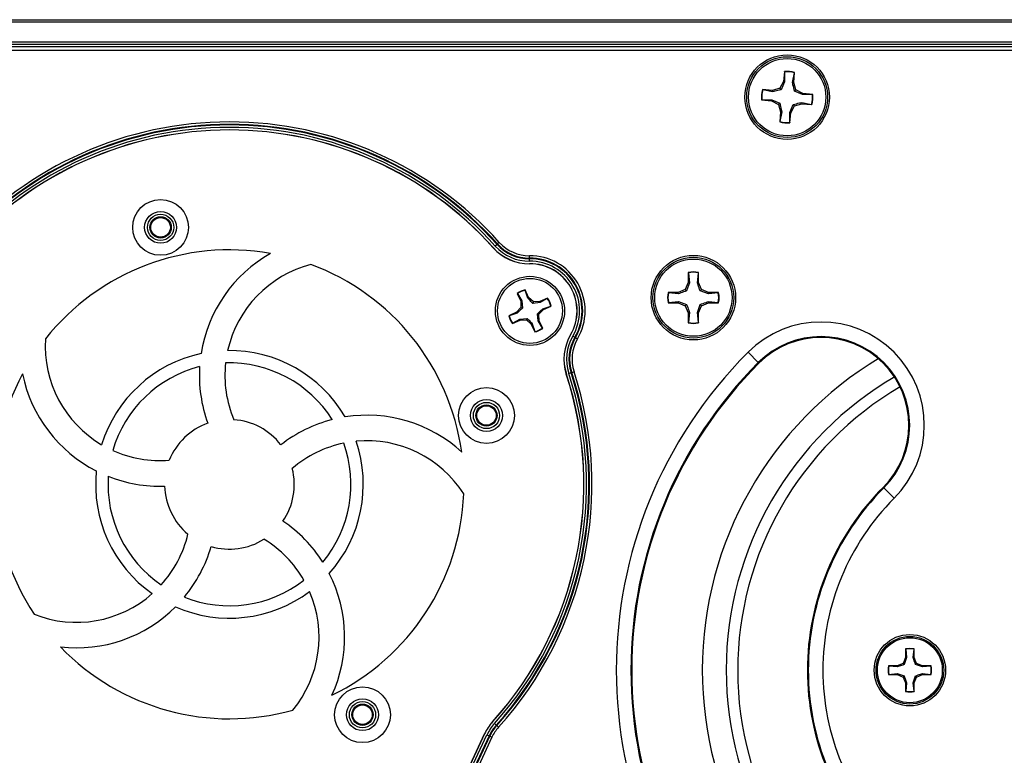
# Model space of a CAD drawing. Header units: inches. Extents: x 0.3 to 33.8, y 0.2 to 21.7.
# Tile 24 of 72: x 12.425 to 12.822, y 9.912 to 10.209. Entities that reach past the tile are written whole.
import ezdxf

# ---------------------------------------------------------------- set-up
doc = ezdxf.new("R2010")
doc.units = ezdxf.units.IN
doc.header["$MEASUREMENT"] = 0

msp = doc.modelspace()

# ---------------------------------------------------------------- linework, layer by layer
at = {"color": 7, "linetype": 'Continuous', "lineweight": 25}
for p, q in [((3.732059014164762, 10.20923298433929), (13.31205901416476, 10.20923298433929)), ((13.31205901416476, 10.2082329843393), (3.732059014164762, 10.2082329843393)), ((3.732059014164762, 10.20023298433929), (13.31205901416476, 10.20023298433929)), ((13.31205901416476, 10.19923298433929), (3.732059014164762, 10.19923298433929)), ((13.31205901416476, 10.19823298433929), (3.732059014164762, 10.19823298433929)), ((13.30562440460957, 10.19673298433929), (11.71349362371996, 10.19673298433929)), ((12.73343015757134, 10.18832153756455), (12.7330552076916, 10.18428397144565)), ((12.73349328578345, 10.1881730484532), (12.73343015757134, 10.18832153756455)), ((12.73349328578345, 10.1881730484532), (12.73352324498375, 10.18414483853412)), ((12.73671173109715, 10.18384873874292), (12.73748294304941, 10.18780254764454)), ((12.73719738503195, 10.1838993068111), (12.73757233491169, 10.18793687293)), ((12.73748294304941, 10.18780254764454), (12.73757233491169, 10.18793687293)), ((12.73160750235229, 10.18153880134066), (12.72864269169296, 10.18062135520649)), ((12.7330552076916, 10.18428397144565), (12.73160750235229, 10.18153880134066)), ((12.73210609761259, 10.18093812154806), (12.73160750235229, 10.18153880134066)), ((12.73352324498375, 10.18414483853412), (12.73210609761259, 10.18093812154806)), ((12.73352324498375, 10.18414483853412), (12.7330552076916, 10.18428397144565)), ((12.73671173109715, 10.18384873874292), (12.73719738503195, 10.1838993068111)), ((12.73811483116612, 10.18093449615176), (12.73719738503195, 10.1838993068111)), ((12.72864269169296, 10.18062135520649), (12.72460512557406, 10.18099630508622)), ((12.72473945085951, 10.18090691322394), (12.72460512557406, 10.18099630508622)), ((12.72869325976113, 10.18013570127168), (12.72473945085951, 10.18090691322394)), ((12.72869325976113, 10.18013570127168), (12.72864269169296, 10.18062135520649)), ((12.73751415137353, 10.18043590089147), (12.73811483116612, 10.18093449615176)), ((12.74072086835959, 10.17901875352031), (12.73751415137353, 10.18043590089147)), ((12.74086000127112, 10.17948679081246), (12.73811483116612, 10.18093449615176)), ((12.74072086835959, 10.17901875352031), (12.74086000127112, 10.17948679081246)), ((12.74474907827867, 10.17904871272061), (12.74072086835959, 10.17901875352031)), ((12.74489756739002, 10.17911184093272), (12.74086000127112, 10.17948679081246)), ((12.74474907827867, 10.17904871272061), (12.74489756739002, 10.17911184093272)), ((12.72436895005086, 10.17691725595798), (12.7242204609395, 10.17685412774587)), ((12.7242204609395, 10.17685412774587), (12.72825802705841, 10.17647917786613)), ((12.72436895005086, 10.17691725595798), (12.72839715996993, 10.17694721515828)), ((12.72839715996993, 10.17694721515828), (12.72825802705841, 10.17647917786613)), ((12.72825802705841, 10.17647917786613), (12.7310031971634, 10.17503147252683)), ((12.72839715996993, 10.17694721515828), (12.731603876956, 10.17553006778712)), ((12.731603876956, 10.17553006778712), (12.7310031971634, 10.17503147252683)), ((12.7310031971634, 10.17503147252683), (12.73192064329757, 10.1720666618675)), ((12.73559478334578, 10.17182113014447), (12.73701193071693, 10.17502784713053)), ((12.73606282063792, 10.17168199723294), (12.73751052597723, 10.17442716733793)), ((12.73701193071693, 10.17502784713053), (12.73751052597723, 10.17442716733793)), ((12.73751052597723, 10.17442716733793), (12.74047533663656, 10.1753446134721)), ((12.74042476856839, 10.17583026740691), (12.74047533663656, 10.1753446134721)), ((12.74042476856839, 10.17583026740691), (12.74437857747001, 10.17505905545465)), ((12.74047533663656, 10.1753446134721), (12.74451290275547, 10.17496966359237)), ((12.74437857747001, 10.17505905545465), (12.74451290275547, 10.17496966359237)), ((12.73192064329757, 10.1720666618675), (12.73154569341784, 10.16802909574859)), ((12.73240629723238, 10.17211722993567), (12.73163508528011, 10.16816342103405)), ((12.73240629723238, 10.17211722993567), (12.73192064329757, 10.1720666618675)), ((12.73562474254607, 10.16779292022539), (12.73559478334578, 10.17182113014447)), ((12.73559478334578, 10.17182113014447), (12.73606282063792, 10.17168199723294)), ((12.73568787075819, 10.16764443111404), (12.73606282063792, 10.17168199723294)), ((12.73163508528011, 10.16816342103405), (12.73154569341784, 10.16802909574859)), ((12.73562474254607, 10.16779292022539), (12.73568787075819, 10.16764443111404)), ((12.61751951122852, 10.11856214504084), (12.61678723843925, 10.11790537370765)), ((12.61751951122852, 10.11856214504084), (12.61770409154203, 10.11872769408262)), ((12.61843636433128, 10.11938446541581), (12.61770409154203, 10.11872769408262)), ((12.63065250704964, 10.1130023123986), (12.63064556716, 10.11398594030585)), ((12.63065425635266, 10.11275437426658), (12.63065250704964, 10.1130023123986)), ((12.63066119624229, 10.11177074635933), (12.63065425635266, 10.11275437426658)), ((12.69464922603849, 10.10725264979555), (12.69464922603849, 10.10319771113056)), ((12.69472581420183, 10.10711063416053), (12.69464922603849, 10.10725264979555)), ((12.69472581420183, 10.10711063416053), (12.69512812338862, 10.10310245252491)), ((12.69833032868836, 10.10310245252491), (12.69873263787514, 10.10711063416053)), ((12.69873263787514, 10.10711063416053), (12.69880922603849, 10.10725264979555)), ((12.69880922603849, 10.10319771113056), (12.69880922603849, 10.10725264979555)), ((12.69464922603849, 10.10319771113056), (12.69346156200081, 10.10033043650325)), ((12.69512812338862, 10.10310245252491), (12.69401356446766, 10.0997784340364)), ((12.69512812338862, 10.10310245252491), (12.69464922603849, 10.10319771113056)), ((12.69833032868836, 10.10310245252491), (12.69880922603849, 10.10319771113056)), ((12.69999689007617, 10.10033043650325), (12.69880922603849, 10.10319771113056)), ((12.62567340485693, 10.09880141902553), (12.62708165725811, 10.09570116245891)), ((12.62578128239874, 10.0987194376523), (12.62567340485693, 10.09880141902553)), ((12.62578128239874, 10.0987194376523), (12.62748088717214, 10.09579464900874)), ((12.62884475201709, 10.10011098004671), (12.62885398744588, 10.10024615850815)), ((12.62992917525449, 10.09690675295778), (12.62884475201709, 10.10011098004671)), ((12.63026223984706, 10.09714590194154), (12.62885398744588, 10.10024615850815)), ((12.6905942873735, 10.09914277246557), (12.68653934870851, 10.09914277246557)), ((12.68668136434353, 10.09906618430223), (12.68653934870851, 10.09914277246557)), ((12.69068954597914, 10.09866387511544), (12.68668136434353, 10.09906618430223)), ((12.69346156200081, 10.10033043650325), (12.6905942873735, 10.09914277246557)), ((12.69068954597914, 10.09866387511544), (12.6905942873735, 10.09914277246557)), ((12.69401356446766, 10.0997784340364), (12.69346156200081, 10.10033043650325)), ((12.69944488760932, 10.0997784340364), (12.69999689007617, 10.10033043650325)), ((12.70276890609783, 10.09866387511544), (12.69944488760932, 10.0997784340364)), ((12.70286416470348, 10.09914277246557), (12.69999689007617, 10.10033043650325)), ((12.70276890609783, 10.09866387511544), (12.70286416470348, 10.09914277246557)), ((12.70677708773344, 10.09906618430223), (12.70276890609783, 10.09866387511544)), ((12.70691910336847, 10.09914277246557), (12.70286416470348, 10.09914277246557)), ((12.70677708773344, 10.09906618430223), (12.70691910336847, 10.09914277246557)), ((12.62748088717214, 10.09579464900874), (12.62708165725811, 10.09570116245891)), ((12.62708165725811, 10.09570116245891), (12.62716939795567, 10.09309648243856)), ((12.62748088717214, 10.09579464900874), (12.62778314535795, 10.09286614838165)), ((12.62992917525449, 10.09690675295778), (12.63026223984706, 10.09714590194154)), ((12.6321660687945, 10.09536615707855), (12.63026223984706, 10.09714590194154)), ((12.63193573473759, 10.09475240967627), (12.6321660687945, 10.09536615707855)), ((12.63486423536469, 10.09505466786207), (12.63193573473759, 10.09475240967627)), ((12.63477074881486, 10.0954538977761), (12.6321660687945, 10.09536615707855)), ((12.63787100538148, 10.09686215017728), (12.63477074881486, 10.0954538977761)), ((12.63486423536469, 10.09505466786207), (12.63477074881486, 10.0954538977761)), ((12.63778902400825, 10.09675427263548), (12.63486423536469, 10.09505466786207)), ((12.63778902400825, 10.09675427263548), (12.63787100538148, 10.09686215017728)), ((12.68668136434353, 10.09505936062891), (12.68653934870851, 10.09498277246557)), ((12.68653934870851, 10.09498277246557), (12.6905942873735, 10.09498277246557)), ((12.68668136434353, 10.09505936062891), (12.69068954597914, 10.0954616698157)), ((12.69068954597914, 10.0954616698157), (12.6905942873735, 10.09498277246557)), ((12.6905942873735, 10.09498277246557), (12.69346156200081, 10.09379510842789)), ((12.69068954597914, 10.0954616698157), (12.69401356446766, 10.09434711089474)), ((12.69401356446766, 10.09434711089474), (12.69346156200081, 10.09379510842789)), ((12.69833032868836, 10.09102309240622), (12.69944488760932, 10.09434711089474)), ((12.69944488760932, 10.09434711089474), (12.69999689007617, 10.09379510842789)), ((12.69999689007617, 10.09379510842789), (12.70286416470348, 10.09498277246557)), ((12.70276890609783, 10.0954616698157), (12.70286416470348, 10.09498277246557)), ((12.70276890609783, 10.0954616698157), (12.70677708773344, 10.09505936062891)), ((12.70286416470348, 10.09498277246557), (12.70691910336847, 10.09498277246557)), ((12.70677708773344, 10.09505936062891), (12.70691910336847, 10.09498277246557)), ((12.62538965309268, 10.09119265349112), (12.62228939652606, 10.08978440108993)), ((12.62562880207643, 10.09085958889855), (12.6224245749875, 10.08977516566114)), ((12.62716939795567, 10.09309648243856), (12.62538965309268, 10.09119265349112)), ((12.62562880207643, 10.09085958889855), (12.62538965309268, 10.09119265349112)), ((12.62778314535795, 10.09286614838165), (12.62716939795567, 10.09309648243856)), ((12.63412425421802, 10.08767131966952), (12.63382199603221, 10.09059982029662)), ((12.63382199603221, 10.09059982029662), (12.63443574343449, 10.09036948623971)), ((12.63443574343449, 10.09036948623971), (12.63621548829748, 10.09227331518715)), ((12.63452348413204, 10.08776480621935), (12.63443574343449, 10.09036948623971)), ((12.63597633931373, 10.09260637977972), (12.63918056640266, 10.09369080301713)), ((12.63597633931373, 10.09260637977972), (12.63621548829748, 10.09227331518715)), ((12.63621548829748, 10.09227331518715), (12.6393157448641, 10.09368156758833)), ((12.63918056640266, 10.09369080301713), (12.6393157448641, 10.09368156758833)), ((12.69346156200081, 10.09379510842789), (12.69464922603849, 10.09092783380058)), ((12.69512812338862, 10.09102309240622), (12.69464922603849, 10.09092783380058)), ((12.69464922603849, 10.09092783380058), (12.69464922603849, 10.08687289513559)), ((12.69512812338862, 10.09102309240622), (12.69472581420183, 10.08701491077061)), ((12.69873263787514, 10.08701491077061), (12.69833032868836, 10.09102309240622)), ((12.69833032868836, 10.09102309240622), (12.69880922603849, 10.09092783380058)), ((12.69880922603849, 10.09092783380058), (12.69999689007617, 10.09379510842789)), ((12.69880922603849, 10.08687289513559), (12.69880922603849, 10.09092783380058)), ((12.6224245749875, 10.08977516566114), (12.62228939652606, 10.08978440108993)), ((12.62373413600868, 10.08660381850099), (12.6268343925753, 10.08801207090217)), ((12.62381611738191, 10.08671169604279), (12.62373413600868, 10.08660381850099)), ((12.62381611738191, 10.08671169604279), (12.62674090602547, 10.08841130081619)), ((12.62674090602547, 10.08841130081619), (12.62966940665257, 10.088713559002)), ((12.62674090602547, 10.08841130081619), (12.6268343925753, 10.08801207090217)), ((12.6268343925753, 10.08801207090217), (12.62943907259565, 10.08809981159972)), ((12.62966940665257, 10.088713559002), (12.62943907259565, 10.08809981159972)), ((12.62943907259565, 10.08809981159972), (12.6313429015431, 10.08632006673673)), ((12.63167596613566, 10.08655921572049), (12.6313429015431, 10.08632006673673)), ((12.6313429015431, 10.08632006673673), (12.63275115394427, 10.08321981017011)), ((12.63167596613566, 10.08655921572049), (12.63276038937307, 10.08335498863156)), ((12.63412425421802, 10.08767131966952), (12.63452348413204, 10.08776480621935)), ((12.63582385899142, 10.08474653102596), (12.63412425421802, 10.08767131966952)), ((12.63593173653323, 10.08466454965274), (12.63452348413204, 10.08776480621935)), ((12.69472581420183, 10.08701491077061), (12.69464922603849, 10.08687289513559)), ((12.69873263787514, 10.08701491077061), (12.69880922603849, 10.08687289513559)), ((12.63276038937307, 10.08335498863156), (12.63275115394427, 10.08321981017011)), ((12.63582385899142, 10.08474653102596), (12.63593173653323, 10.08466454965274)), ((12.64808509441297, 10.08159166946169), (12.6489334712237, 10.08109384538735)), ((12.6489334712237, 10.08109384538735), (12.64914731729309, 10.08096836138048)), ((12.64914731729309, 10.08096836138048), (12.64999569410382, 10.08047053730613)), ((12.72292965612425, 10.07086234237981), (12.71876971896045, 10.07502227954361)), ((12.72317613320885, 10.07061586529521), (12.72292965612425, 10.07086234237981)), ((12.6464608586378, 10.06650915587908), (12.64739577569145, 10.06681493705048)), ((12.64739577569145, 10.06681493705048), (12.64763143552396, 10.06689201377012)), ((12.64763143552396, 10.06689201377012), (12.64856635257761, 10.06719779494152)), ((12.77328606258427, 10.02050593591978), (12.77353253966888, 10.02025945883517)), ((12.77769247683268, 10.01609952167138), (12.77353253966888, 10.02025945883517)), ((12.78232022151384, 9.955289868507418), (12.78232022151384, 9.95188475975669)), ((12.78238453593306, 9.955170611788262), (12.78232022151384, 9.955289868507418)), ((12.78238453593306, 9.955170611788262), (12.78272237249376, 9.951804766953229)), ((12.78541140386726, 9.951804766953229), (12.78574924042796, 9.955170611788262)), ((12.78574924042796, 9.955170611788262), (12.78581355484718, 9.955289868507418)), ((12.78581355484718, 9.95188475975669), (12.78581355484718, 9.955289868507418)), ((12.78232022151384, 9.95188475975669), (12.78132288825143, 9.94947698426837)), ((12.78272237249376, 9.951804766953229), (12.78178642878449, 9.949013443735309)), ((12.78272237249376, 9.951804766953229), (12.78232022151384, 9.95188475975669)), ((12.78541140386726, 9.951804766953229), (12.78581355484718, 9.95188475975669)), ((12.78681088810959, 9.94947698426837), (12.78581355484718, 9.95188475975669)), ((12.77891511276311, 9.948479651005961), (12.77551000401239, 9.948479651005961)), ((12.77562926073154, 9.948415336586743), (12.77551000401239, 9.948479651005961)), ((12.77899510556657, 9.948077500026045), (12.77562926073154, 9.948415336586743)), ((12.78132288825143, 9.94947698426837), (12.77891511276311, 9.948479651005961)), ((12.77899510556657, 9.948077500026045), (12.77891511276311, 9.948479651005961)), ((12.78178642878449, 9.949013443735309), (12.78132288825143, 9.94947698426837)), ((12.78634734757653, 9.949013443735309), (12.78681088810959, 9.94947698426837)), ((12.78913867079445, 9.948077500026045), (12.78634734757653, 9.949013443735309)), ((12.7892186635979, 9.948479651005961), (12.78681088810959, 9.94947698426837)), ((12.78913867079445, 9.948077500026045), (12.7892186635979, 9.948479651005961)), ((12.79250451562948, 9.948415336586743), (12.78913867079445, 9.948077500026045)), ((12.79262377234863, 9.948479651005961), (12.7892186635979, 9.948479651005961)), ((12.79250451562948, 9.948415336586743), (12.79262377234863, 9.948479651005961)), ((12.77562926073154, 9.945050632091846), (12.77551000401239, 9.944986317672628)), ((12.77551000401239, 9.944986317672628), (12.77891511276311, 9.944986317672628)), ((12.77562926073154, 9.945050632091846), (12.77899510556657, 9.945388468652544)), ((12.77899510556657, 9.945388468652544), (12.77891511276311, 9.944986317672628)), ((12.77891511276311, 9.944986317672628), (12.78132288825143, 9.943988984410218)), ((12.77899510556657, 9.945388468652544), (12.78178642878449, 9.944452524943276)), ((12.78178642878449, 9.944452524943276), (12.78132288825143, 9.943988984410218)), ((12.78132288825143, 9.943988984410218), (12.78232022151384, 9.9415812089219)), ((12.78541140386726, 9.94166120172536), (12.78634734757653, 9.944452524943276)), ((12.78581355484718, 9.9415812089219), (12.78681088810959, 9.943988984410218)), ((12.78634734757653, 9.944452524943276), (12.78681088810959, 9.943988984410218)), ((12.78681088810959, 9.943988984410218), (12.7892186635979, 9.944986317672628)), ((12.78913867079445, 9.945388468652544), (12.79250451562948, 9.945050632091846)), ((12.78913867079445, 9.945388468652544), (12.7892186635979, 9.944986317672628)), ((12.7892186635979, 9.944986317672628), (12.79262377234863, 9.944986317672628)), ((12.79250451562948, 9.945050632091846), (12.79262377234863, 9.944986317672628)), ((12.78272237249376, 9.94166120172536), (12.78232022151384, 9.9415812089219)), ((12.78232022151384, 9.9415812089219), (12.78232022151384, 9.938176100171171)), ((12.78272237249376, 9.94166120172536), (12.78238453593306, 9.938295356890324)), ((12.78574924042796, 9.938295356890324), (12.78541140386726, 9.94166120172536)), ((12.78541140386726, 9.94166120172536), (12.78581355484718, 9.9415812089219)), ((12.78581355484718, 9.938176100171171), (12.78581355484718, 9.9415812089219)), ((12.78238453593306, 9.938295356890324), (12.78232022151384, 9.938176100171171)), ((12.78574924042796, 9.938295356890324), (12.78581355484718, 9.938176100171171)), ((12.61646227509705, 9.92519950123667), (12.61719232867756, 9.924540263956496)), ((12.61719232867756, 9.924540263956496), (12.6173763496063, 9.92437409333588)), ((12.6173763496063, 9.92437409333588), (12.61810640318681, 9.923714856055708)), ((12.61248112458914, 9.921072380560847), (12.59813287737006, 9.89030246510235)), ((12.59816142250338, 9.890289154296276), (12.61250966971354, 9.92105906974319)), ((12.59908406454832, 9.889858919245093), (12.61343231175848, 9.920628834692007)), ((12.61432380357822, 9.92021312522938), (12.59997555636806, 9.889443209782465)), ((12.6002002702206, 9.889338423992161), (12.61454851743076, 9.920108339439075)), ((12.6154400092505, 9.919692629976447), (12.60109176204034, 9.888922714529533)), ((12.61343231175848, 9.920628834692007), (12.61432380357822, 9.92021312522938)), ((12.61432380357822, 9.92021312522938), (12.61454851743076, 9.920108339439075)), ((12.61454851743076, 9.920108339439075), (12.6154400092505, 9.919692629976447))]:
    msp.add_line(p, q, dxfattribs=at)
for centre, radius in [((12.73455901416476, 10.17798298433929), 0.01704854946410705), ((12.73455901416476, 10.17798298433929), 0.01630572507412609), ((12.73455901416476, 10.17798298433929), 0.0156000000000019), ((12.48177478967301, 10.12542512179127), 0.01125000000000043), ((12.48177478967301, 10.12542512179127), 0.006425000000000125), ((12.48177478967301, 10.12542512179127), 0.005291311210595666), ((12.48177478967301, 10.12542512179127), 0.00429134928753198), ((12.48177478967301, 10.12542512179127), 0.003949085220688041), ((12.69672922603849, 10.09706277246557), 0.01704854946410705), ((12.69672922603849, 10.09706277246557), 0.01630572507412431), ((12.69672922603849, 10.09706277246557), 0.01560000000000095), ((12.63080257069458, 10.09173298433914), 0.01394999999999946), ((12.63080257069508, 10.09173298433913), 0.01310000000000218), ((12.6132511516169, 10.04951720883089), 0.01124999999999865), ((12.6132511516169, 10.04951720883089), 0.006425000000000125), ((12.6132511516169, 10.04951720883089), 0.005291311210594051), ((12.6132511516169, 10.04951720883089), 0.004291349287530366), ((12.6132511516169, 10.04951720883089), 0.003949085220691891), ((12.78406688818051, 9.946732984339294), 0.01439854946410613), ((12.78406688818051, 9.946732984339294), 0.01365572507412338), ((12.78406688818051, 9.946732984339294), 0.01309999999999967), ((12.56323401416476, 9.928765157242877), 0.0112500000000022), ((12.56323401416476, 9.928765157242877), 0.006425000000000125), ((12.56323401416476, 9.928765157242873), 0.005291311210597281), ((12.56323401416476, 9.928765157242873), 0.00429134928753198), ((12.56323401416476, 9.928765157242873), 0.003949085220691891)]:
    msp.add_circle(centre, radius, dxfattribs=at)
for centre, radius, start, end in [((12.73455901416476, 10.1779829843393), 0.01039999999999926, 73.15746670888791, 96.2313847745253), ((12.73455901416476, 10.17798298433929), 0.01024564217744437, 73.41827507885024, 95.97057640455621), ((12.73455901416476, 10.17798298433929), 0.01040000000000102, 163.1574667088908, 186.2313847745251), ((12.73455901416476, 10.17798298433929), 0.01024564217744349, 163.4182750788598, 185.970576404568), ((12.73455901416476, 10.17798298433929), 0.0102456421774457, 343.4182750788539, 5.970576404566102), ((12.73455901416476, 10.1779829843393), 0.01040000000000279, 343.157466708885, 6.231384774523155), ((12.50955901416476, 10.02173298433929), 0.1462535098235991, 41.88875105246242, 138.1112489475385), ((12.50955901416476, 10.02173298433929), 0.1452698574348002, 41.88875105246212, 138.1112489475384), ((12.50955901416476, 10.02173298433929), 0.1450219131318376, 41.88875105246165, 138.1112489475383), ((12.50955901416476, 10.02173298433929), 0.1440382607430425, 41.88875105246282, 138.1112489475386), ((12.73455901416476, 10.17798298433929), 0.01039999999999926, 253.1574667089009, 276.2313847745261), ((12.73455901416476, 10.17798298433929), 0.01024564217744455, 253.4182750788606, 275.9705764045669), ((12.50955901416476, 10.02173298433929), 0.1430202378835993, 41.88875105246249, 138.111248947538), ((12.50955901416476, 10.02173298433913), 0.1429887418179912, 41.88875105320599, 138.1112489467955), ((12.63053094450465, 10.13023202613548), 0.01846173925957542, 221.8887510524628, 270.4042380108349), ((12.63053094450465, 10.13023202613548), 0.01747808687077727, 221.8887510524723, 270.404238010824), ((12.63053094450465, 10.13023202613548), 0.01723014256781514, 221.8887510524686, 270.4042380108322), ((12.63053094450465, 10.13023202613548), 0.01624649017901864, 221.8887510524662, 270.4042380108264), ((12.50955901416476, 10.02173298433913), 0.0946112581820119, 79.91943011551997, 141.6631102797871), ((12.55395422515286, 10.06567505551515), 0.05653569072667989, 119.4949076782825, 171.013670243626), ((12.63053094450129, 10.13023202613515), 0.0195112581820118, 221.8887510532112, 270.4042380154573), ((12.63053094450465, 10.13023202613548), 0.01947976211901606, 221.8887510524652, 270.4042380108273), ((12.63080257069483, 10.09173298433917), 0.02225350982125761, 329.5957619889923, 90.40423801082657), ((12.55395422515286, 10.06567505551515), 0.04622848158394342, 104.4224092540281, 167.4398685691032), ((12.50955901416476, 10.02173298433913), 0.0946112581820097, 7.919430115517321, 69.66311027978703), ((12.63080257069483, 10.09173298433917), 0.02126985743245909, 329.5957619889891, 90.40423801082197), ((12.63080257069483, 10.09173298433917), 0.02102191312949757, 329.5957619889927, 90.4042380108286), ((12.63080257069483, 10.09173298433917), 0.02003826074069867, 329.5957619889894, 90.40423801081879), ((12.63080257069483, 10.09173298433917), 0.01902023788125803, 329.5957619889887, 90.40423801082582), ((12.63080257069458, 10.09173298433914), 0.01898874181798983, 329.5957619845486, 90.40423801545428), ((12.69672922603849, 10.09706277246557), 0.01039999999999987, 78.46304096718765, 101.5369590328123), ((12.69672922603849, 10.09706277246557), 0.01024564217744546, 78.72384933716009, 101.2761506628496), ((12.63080257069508, 10.09173298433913), 0.008733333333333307, 102.8923648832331, 125.9662829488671), ((12.63080257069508, 10.09173298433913), 0.008603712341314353, 103.1531732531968, 125.7054745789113), ((12.69672922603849, 10.09706277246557), 0.01040000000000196, 168.46304096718, 191.5369590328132), ((12.69672922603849, 10.09706277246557), 0.01024564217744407, 168.7238493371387, 191.2761506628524), ((12.69672922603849, 10.09706277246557), 0.01024564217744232, 348.7238493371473, 11.27615066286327), ((12.69672922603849, 10.09706277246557), 0.01040000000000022, 348.4630409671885, 11.53695903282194), ((12.63080257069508, 10.09173298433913), 0.008603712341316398, 13.15317325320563, 35.70547457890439), ((12.63080257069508, 10.09173298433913), 0.00873333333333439, 12.89236488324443, 35.96628294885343), ((12.63080257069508, 10.09173298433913), 0.008733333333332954, 192.8923648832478, 215.9662829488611), ((12.63080257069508, 10.09173298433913), 0.008603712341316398, 193.1531732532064, 215.7054745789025), ((12.69672922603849, 10.09706277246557), 0.01040000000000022, 258.4630409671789, 281.5369590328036), ((12.69672922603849, 10.09706277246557), 0.01024564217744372, 258.7238493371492, 281.2761506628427), ((12.74823109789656, 10.04556090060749), 0.04166468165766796, 315.0000000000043, 135), ((12.63080257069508, 10.09173298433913), 0.008733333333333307, 282.8923648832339, 305.9662829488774), ((12.63080257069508, 10.09173298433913), 0.008603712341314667, 283.1531732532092, 305.7054745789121), ((12.66400790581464, 10.07224822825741), 0.01951125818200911, 149.5957619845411, 198.1112489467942), ((12.66400790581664, 10.07224822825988), 0.01947976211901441, 149.5957619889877, 198.1112489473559), ((12.48148649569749, 10.07753418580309), 0.04622848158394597, 176.4224092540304, 239.4398685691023), ((12.66400790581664, 10.07224822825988), 0.01846173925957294, 149.595761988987, 198.1112489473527), ((12.66400790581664, 10.07224822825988), 0.01747808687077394, 149.5957619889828, 198.1112489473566), ((12.66400790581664, 10.07224822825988), 0.0172301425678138, 149.5957619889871, 198.1112489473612), ((12.66400790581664, 10.07224822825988), 0.01624649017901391, 149.5957619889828, 198.1112489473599), ((12.74823109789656, 10.04556090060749), 0.0357816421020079, 315.0000000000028, 134.999999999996), ((12.74823109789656, 10.04556090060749), 0.03543307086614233, 315.0000000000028, 134.999999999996), ((12.50955901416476, 10.02173298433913), 0.05400000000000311, 102.2379981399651, 162.7713361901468), ((12.50955901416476, 10.02173298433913), 0.05400000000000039, 30.23799813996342, 90.77133619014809), ((12.84705901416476, 9.946732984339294), 0.1814284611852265, 135.0000000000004, 225.0000000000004), ((12.55395422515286, 10.06567505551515), 0.04622848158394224, 173.7495155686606, 202.7097789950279), ((12.50955901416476, 10.02173298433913), 0.04900000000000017, 32.21001954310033, 91.82261903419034), ((12.84705901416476, 9.946732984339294), 0.1755454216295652, 134.9999999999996, 225.0000000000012), ((12.84705901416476, 9.946732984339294), 0.1751968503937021, 134.9999999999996, 225.0000000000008), ((12.84705901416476, 9.946732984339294), 0.1467276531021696, 120.8854936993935, 239.0354882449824), ((12.50955901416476, 10.02173298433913), 0.09461125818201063, 151.9194301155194, 213.6631102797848), ((12.48148649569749, 10.07753418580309), 0.0565356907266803, 191.4949076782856, 243.0136702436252), ((12.50955901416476, 10.02173298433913), 0.0490000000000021, 104.2100195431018, 163.8226190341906), ((12.55395422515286, 10.06567505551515), 0.05653569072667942, 176.3911220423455, 199.9546303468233), ((12.50955901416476, 10.02173298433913), 0.1429887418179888, 317.9180113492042, 18.11124894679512), ((12.50955901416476, 10.02173298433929), 0.1430202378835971, 317.9180113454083, 18.11124894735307), ((12.50955901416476, 10.02173298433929), 0.1440382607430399, 317.918011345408, 18.11124894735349), ((12.50955901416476, 10.02173298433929), 0.145021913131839, 317.9180113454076, 18.11124894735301), ((12.50955901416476, 10.02173298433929), 0.1452698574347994, 317.9180113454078, 18.11124894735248), ((12.50955901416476, 10.02173298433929), 0.1462535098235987, 317.9180113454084, 18.11124894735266), ((12.84705901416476, 9.946732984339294), 0.1371010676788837, 120.1405421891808, 239.7336311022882), ((12.84705901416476, 9.946732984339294), 0.132458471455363, 120.3113058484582, 239.809385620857), ((12.50955901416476, 10.02173298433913), 0.02615360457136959, 109.5371950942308, 158.161752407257), ((12.50955901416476, 10.02173298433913), 0.0261536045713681, 37.53719509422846, 86.16175240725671), ((12.5650692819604, 9.993089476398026), 0.05653569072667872, 104.3911220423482, 127.9546303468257), ((12.5650692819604, 9.993089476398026), 0.05653569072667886, 47.49490767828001, 99.01367024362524), ((12.5650692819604, 9.993089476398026), 0.04622848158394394, 101.7495155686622, 130.7097789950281), ((12.50955901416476, 10.02173298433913), 0.04899999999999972, 320.210019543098, 19.82261903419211), ((12.50955901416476, 10.02173298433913), 0.05400000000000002, 318.2379981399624, 18.77133619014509), ((12.5650692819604, 9.993089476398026), 0.04622848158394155, 32.42240925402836, 95.43986856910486), ((12.48148649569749, 10.07753418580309), 0.04622848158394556, 245.749515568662, 274.7097789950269), ((12.50955901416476, 10.02173298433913), 0.05400000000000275, 174.2379981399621, 234.7713361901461), ((12.50955901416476, 10.02173298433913), 0.02615360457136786, 325.5371950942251, 14.16175240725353), ((12.50955901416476, 10.02173298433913), 0.04900000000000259, 176.2100195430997, 235.8226190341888), ((12.48148649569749, 10.07753418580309), 0.05653569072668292, 248.3911220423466, 271.9546303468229), ((12.50955901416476, 10.02173298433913), 0.02615360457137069, 181.5371950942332, 230.1617524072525), ((12.84705901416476, 9.946732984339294), 0.1043307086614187, 135, 225.0000000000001), ((12.84705901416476, 9.946732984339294), 0.1039821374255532, 135, 225.0000000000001), ((12.50955901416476, 10.02173298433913), 0.09461125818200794, 295.9194301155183, 357.6631102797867), ((12.84705901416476, 9.946732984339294), 0.09809909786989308, 134.9999999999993, 225.0000000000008), ((12.49947103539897, 9.960088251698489), 0.05653569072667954, 32.39112204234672, 55.95463034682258), ((12.44781403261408, 10.01227795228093), 0.04622848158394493, 317.7495155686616, 346.7097789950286), ((12.50955901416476, 10.02173298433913), 0.02615360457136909, 253.537195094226, 302.1617524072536), ((12.49947103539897, 9.960088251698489), 0.0462284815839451, 29.74951556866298, 58.70977899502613), ((12.44781403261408, 10.01227795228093), 0.05653569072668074, 320.3911220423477, 343.9546303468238), ((12.50955901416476, 10.02173298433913), 0.04900000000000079, 248.2100195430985, 307.8226190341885), ((12.49947103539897, 9.960088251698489), 0.05653569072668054, 335.4949076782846, 27.01367024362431), ((12.44781403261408, 10.01227795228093), 0.04622848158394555, 248.4224092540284, 311.4398685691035), ((12.50955901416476, 10.02173298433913), 0.05400000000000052, 246.2379981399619, 306.7713361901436), ((12.49947103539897, 9.960088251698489), 0.04622848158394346, 320.4224092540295, 23.43986856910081), ((12.44781403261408, 10.01227795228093), 0.05653569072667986, 263.4949076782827, 315.013670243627), ((12.50955901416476, 10.02173298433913), 0.09461125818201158, 223.9194301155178, 285.663110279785), ((12.78406688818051, 9.946732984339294), 0.008733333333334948, 78.46304096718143, 101.5369590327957), ((12.78406688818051, 9.946732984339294), 0.008603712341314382, 78.72384933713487, 101.2761506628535), ((12.78406688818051, 9.946732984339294), 0.008733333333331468, 168.4630409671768, 191.5369590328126), ((12.78406688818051, 9.946732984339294), 0.008603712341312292, 168.7238493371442, 191.2761506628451), ((12.78406688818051, 9.946732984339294), 0.008603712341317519, 348.7238493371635, 11.2761506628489), ((12.78406688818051, 9.946732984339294), 0.008733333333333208, 348.4630409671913, 11.53695903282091), ((12.78406688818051, 9.946732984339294), 0.008733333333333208, 258.4630409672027, 281.5369590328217), ((12.78406688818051, 9.946732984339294), 0.008603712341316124, 258.7238493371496, 281.2761506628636), ((12.63016432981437, 9.912826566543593), 0.01951125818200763, 137.9180113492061, 154.9999999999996), ((12.63016432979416, 9.91282656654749), 0.01947976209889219, 137.9180113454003, 155.0000000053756), ((12.63016432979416, 9.91282656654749), 0.01846173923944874, 137.9180113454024, 155.0000000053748), ((12.63016432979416, 9.91282656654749), 0.01747808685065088, 137.9180113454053, 155.0000000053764), ((12.63016432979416, 9.91282656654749), 0.01723014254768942, 137.9180113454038, 155.0000000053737), ((12.63016432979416, 9.91282656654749), 0.01624649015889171, 137.9180113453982, 155.0000000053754)]:
    msp.add_arc(centre, radius, start, end, dxfattribs=at)
for points, knots in [([(12.73751415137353, 10.18043590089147), (12.73730439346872, 10.18128777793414), (12.73700709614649, 10.1824951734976), (12.73677891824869, 10.18354084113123), (12.73671173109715, 10.18384873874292)], [0, 0, 0, 0, 0.705549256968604, 1, 1, 1, 1]), ([(12.73210609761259, 10.18093812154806), (12.73125422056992, 10.18072836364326), (12.73004682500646, 10.18043106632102), (12.72900115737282, 10.18020288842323), (12.72869325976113, 10.18013570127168)], [0, 0, 0, 0, 0.705549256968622, 1, 1, 1, 1]), ([(12.731603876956, 10.17553006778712), (12.7318136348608, 10.17467819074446), (12.73211093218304, 10.17347079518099), (12.73233911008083, 10.17242512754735), (12.73240629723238, 10.17211722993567)], [0, 0, 0, 0, 0.7055492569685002, 1, 1, 1, 1]), ([(12.73701193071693, 10.17502784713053), (12.7378638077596, 10.17523760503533), (12.73907120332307, 10.17553490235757), (12.7401168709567, 10.17576308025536), (12.74042476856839, 10.17583026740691)], [0, 0, 0, 0, 0.7055492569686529, 1, 1, 1, 1]), ([(12.69944488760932, 10.0997784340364), (12.69915725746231, 10.10060726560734), (12.69874958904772, 10.1017819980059), (12.69842569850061, 10.10280208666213), (12.69833032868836, 10.10310245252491)], [0, 0, 0, 0, 0.7055492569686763, 1, 1, 1, 1]), ([(12.69401356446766, 10.0997784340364), (12.69318473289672, 10.09949080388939), (12.69201000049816, 10.0990831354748), (12.69098991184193, 10.0987592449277), (12.69068954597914, 10.09866387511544)], [0, 0, 0, 0, 0.7055492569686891, 1, 1, 1, 1]), ([(12.63193573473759, 10.09475240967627), (12.63142797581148, 10.09528621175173), (12.63070831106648, 10.09604278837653), (12.63010640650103, 10.09671022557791), (12.6299291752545, 10.09690675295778)], [0, 0, 0, 0, 0.7055492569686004, 1, 1, 1, 1]), ([(12.69401356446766, 10.09434711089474), (12.69430119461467, 10.0935182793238), (12.69470886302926, 10.09234354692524), (12.69503275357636, 10.09132345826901), (12.69512812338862, 10.09102309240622)], [0, 0, 0, 0, 0.705549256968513, 0.9999999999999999, 0.9999999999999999, 0.9999999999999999, 0.9999999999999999]), ([(12.69944488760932, 10.09434711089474), (12.70027371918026, 10.09463474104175), (12.70144845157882, 10.09504240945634), (12.70246854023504, 10.09536630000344), (12.70276890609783, 10.0954616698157)], [0, 0, 0, 0, 0.7055492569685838, 0.9999999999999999, 0.9999999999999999, 0.9999999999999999, 0.9999999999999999]), ([(12.62778314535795, 10.09286614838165), (12.62724934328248, 10.09235838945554), (12.62649276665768, 10.09163872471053), (12.6258253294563, 10.09103682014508), (12.62562880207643, 10.09085958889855)], [0, 0, 0, 0, 0.705549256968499, 1, 1, 1, 1]), ([(12.63382199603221, 10.09059982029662), (12.63435579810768, 10.09110757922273), (12.63511237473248, 10.09182724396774), (12.63577981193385, 10.09242914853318), (12.63597633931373, 10.09260637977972)], [0, 0, 0, 0, 0.7055492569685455, 1, 1, 1, 1]), ([(12.62966940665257, 10.088713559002), (12.63017716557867, 10.08817975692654), (12.63089683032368, 10.08742318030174), (12.63149873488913, 10.08675574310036), (12.63167596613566, 10.08655921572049)], [0, 0, 0, 0, 0.7055492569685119, 0.9999999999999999, 0.9999999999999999, 0.9999999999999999, 0.9999999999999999]), ([(12.78634734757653, 9.949013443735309), (12.78610581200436, 9.949709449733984), (12.78576347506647, 9.95069592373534), (12.78549149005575, 9.951552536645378), (12.78541140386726, 9.951804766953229)], [0, 0, 0, 0, 0.7055492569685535, 1, 1, 1, 1]), ([(12.78178642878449, 9.949013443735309), (12.78109042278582, 9.948771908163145), (12.78010394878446, 9.948429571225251), (12.77924733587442, 9.948157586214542), (12.77899510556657, 9.948077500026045)], [0, 0, 0, 0, 0.705549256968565, 1, 1, 1, 1]), ([(12.78178642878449, 9.944452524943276), (12.78202796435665, 9.943756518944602), (12.78237030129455, 9.942770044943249), (12.78264228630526, 9.941913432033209), (12.78272237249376, 9.94166120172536)], [0, 0, 0, 0, 0.7055492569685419, 0.9999999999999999, 0.9999999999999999, 0.9999999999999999, 0.9999999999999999]), ([(12.78634734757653, 9.944452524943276), (12.7870433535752, 9.944694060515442), (12.78802982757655, 9.945036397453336), (12.78888644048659, 9.945308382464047), (12.78913867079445, 9.945388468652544)], [0, 0, 0, 0, 0.7055492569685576, 1, 1, 1, 1])]:
    msp.add_open_spline(points, degree=3, knots=knots, dxfattribs=at)

doc.saveas('drawing.dxf')
